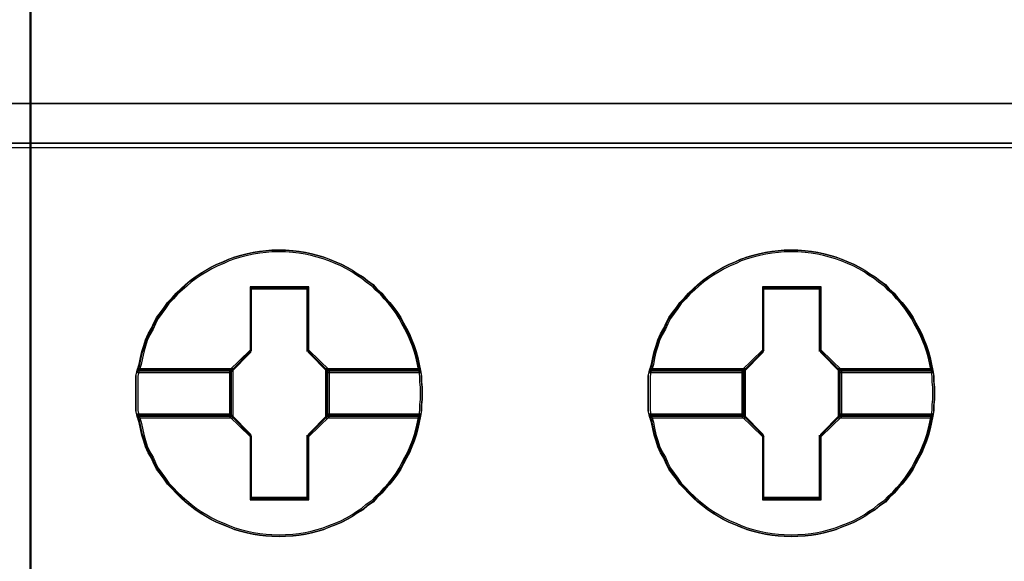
# Model space of a CAD drawing. Extents: x -558982 to 5119495, y -5290134 to 121759.
# Tile 200 of 256: x -467062 to -466888, y 30657 to 30753. Entities that reach past the tile are written whole.
import ezdxf

# ---------------------------------------------------------------- set-up
doc = ezdxf.new("R2010")
doc.units = 0
doc.header["$MEASUREMENT"] = 0
doc.layers.get('0').update_dxf_attribs({"color": 252})
doc.layers.add('45', color=8, linetype='Continuous')
doc.layers.add('50', color=7, linetype='Continuous')

# ---------------------------------------------------------------- blocks, each defined once
blk = doc.blocks.new('*C1027')
at = {"layer": '50', "color": 7}
for points in [[(246.510509, -132.244429), (246.510509, -178.271705), (31.516001, -178.271705), (31.516001, -132.244429), (246.510509, -132.244429)], [(31.516001, -178.189612), (246.510509, -178.189612), (31.516001, -178.189612)]]:
    blk.add_lwpolyline(points, close=True, dxfattribs=at)
blk = doc.blocks.new('*U1032')
at = {"layer": '45', "color": 7}
for points in [[(139.491763, -113.492968), (157.505397, -113.492968), (157.505397, -113.492968), (157.505397, -196.498834), (157.505397, -196.498834), (139.491763, -196.498834), (139.491763, -196.498834), (139.491763, -113.492968), (139.491763, -113.492968)], [(139.491763, -177.487856), (157.505397, -177.487856), (139.491763, -177.487856)]]:
    blk.add_lwpolyline(points, close=True, dxfattribs=at)
at = {"layer": '45', "color": 59}
blk.add_lwpolyline([(139.497065, -113.498264), (157.500095, -113.498264), (157.500095, -196.493538), (139.497065, -196.493538), (139.497065, -113.498264)], close=True, dxfattribs=at)
blk = doc.blocks.new('*U1033')
at = {"layer": '45', "color": 7}
for points in [[(157.492142, -113.492968), (175.505775, -113.492968), (175.505775, -113.492968), (175.505775, -196.498834), (175.505775, -196.498834), (157.492142, -196.498834), (157.492142, -196.498834), (157.492142, -113.492968), (157.492142, -113.492968)], [(157.497444, -113.498264), (175.500473, -113.498264), (175.500473, -196.493538), (157.497444, -196.493538), (157.497444, -113.498264)], [(157.492142, -177.487856), (175.505775, -177.487856), (157.492142, -177.487856)], [(164.416588, -182.607718), (164.416588, -182.714257), (164.404756, -182.814877), (164.404756, -182.915497), (164.387008, -183.016117), (164.363344, -183.128574), (164.33968, -183.235113), (164.310101, -183.347571), (164.274605, -183.45411), (164.233193, -183.554729), (164.191782, -183.661268), (164.138538, -183.755969), (164.085295, -183.856589), (164.037967, -183.95129), (163.978808, -184.040073), (163.913732, -184.128855), (163.842741, -184.217637), (163.765834, -184.300501), (163.700758, -184.377445), (163.612019, -184.45439), (163.546944, -184.531335), (163.446373, -184.596442), (163.369466, -184.667467), (163.268894, -184.726656), (163.186071, -184.785844), (163.091416, -184.839113), (162.990845, -184.892383), (162.890274, -184.933814), (162.777871, -184.975246), (162.6773, -185.016678), (162.570813, -185.046272), (162.45841, -185.075866), (162.351923, -185.099541), (162.23952, -185.117298), (162.133033, -185.129135), (162.002882, -185.135054), (161.896395, -185.140973), (161.760328, -185.135054), (161.653841, -185.129135), (161.541439, -185.117298), (161.429036, -185.099541), (161.322549, -185.075866), (161.20423, -185.046272), (161.097743, -185.016678), (160.991256, -184.975246), (160.896601, -184.933814), (160.790114, -184.892383), (160.683627, -184.839113), (160.594887, -184.785844), (160.494316, -184.726656), (160.405577, -184.667467), (160.316838, -184.596442), (160.234015, -184.531335), (160.151191, -184.45439), (160.068368, -184.377445), (159.997377, -184.300501), (159.914554, -184.217637), (159.855394, -184.128855), (159.790319, -184.040073), (159.725243, -183.95129), (159.677916, -183.856589), (159.636504, -183.755969), (159.577345, -183.661268), (159.530017, -183.554729), (159.500438, -183.45411), (159.464942, -183.347571), (159.441278, -183.235113), (159.417614, -183.128574), (159.382119, -183.016117), (159.358455, -182.915497), (159.358455, -182.814877), (159.358455, -182.714257), (159.358455, -182.607718), (159.358455, -182.507098), (159.358455, -182.406478), (159.358455, -182.305859), (159.382119, -182.205239), (159.417614, -182.092781), (159.441278, -181.980323), (159.464942, -181.873785), (159.500438, -181.767246), (159.530017, -181.666626), (159.577345, -181.560087), (159.636504, -181.459467), (159.677916, -181.364766), (159.725243, -181.270065), (159.790319, -181.181283), (159.855394, -181.092501), (159.914554, -181.003718), (159.997377, -180.920855), (160.068368, -180.837991), (160.151191, -180.766966), (160.234015, -180.690021), (160.316838, -180.618995), (160.405577, -180.553888), (160.494316, -180.4947), (160.594887, -180.435512), (160.683627, -180.382242), (160.790114, -180.328973), (160.896601, -180.287541), (160.991256, -180.240191), (161.097743, -180.204678), (161.20423, -180.175084), (161.322549, -180.145489), (161.429036, -180.121814), (161.541439, -180.104058), (161.653841, -180.09222), (161.760328, -180.080382), (161.896395, -180.080382), (162.002882, -180.080382), (162.133033, -180.09222), (162.23952, -180.104058), (162.351923, -180.121814), (162.45841, -180.145489), (162.570813, -180.175084), (162.6773, -180.204678), (162.777871, -180.240191), (162.890274, -180.287541), (162.990845, -180.328973), (163.091416, -180.382242), (163.186071, -180.435512), (163.268894, -180.4947), (163.369466, -180.553888), (163.446373, -180.618995), (163.546944, -180.690021), (163.612019, -180.766966), (163.700758, -180.837991), (163.765834, -180.920855), (163.842741, -181.003718), (163.913732, -181.092501), (163.978808, -181.181283), (164.037967, -181.270065), (164.085295, -181.364766), (164.138538, -181.459467), (164.191782, -181.560087), (164.233193, -181.666626), (164.274605, -181.767246), (164.310101, -181.873785), (164.33968, -181.980323), (164.363344, -182.092781), (164.387008, -182.205239), (164.404756, -182.305859), (164.404756, -182.406478), (164.416588, -182.507098), (164.416588, -182.607718)], [(161.896703, -180.080382), (161.76063, -180.080382), (161.654138, -180.092436), (161.54173, -180.104489), (161.429322, -180.122568), (161.32283, -180.146674), (161.204506, -180.176807), (161.098015, -180.20694), (160.991523, -180.243099), (160.896863, -180.291311), (160.790372, -180.333497), (160.68388, -180.387736), (160.595137, -180.441975), (160.494561, -180.50224), (160.405818, -180.562506), (160.317075, -180.628798), (160.234248, -180.701116), (160.151421, -180.779461), (160.068594, -180.85178), (159.9976, -180.936151), (159.914773, -181.020523), (159.855611, -181.110921), (159.790532, -181.201319), (159.725454, -181.291717), (159.678124, -181.388142), (159.636711, -181.484567), (159.577549, -181.587018), (159.530219, -181.695495), (159.500638, -181.797947), (159.465141, -181.906424), (159.441476, -182.014902), (159.417811, -182.129406), (159.382314, -182.243911), (161.032936, -182.243911), (161.387909, -181.882318), (161.387909, -180.749329), (162.39958, -180.749329), (162.39958, -181.882318), (162.754553, -182.243911), (164.387427, -182.243911), (164.363762, -182.129406), (164.340097, -182.014902), (164.310516, -181.906424), (164.275019, -181.797947), (164.233605, -181.695495), (164.192192, -181.587018), (164.138946, -181.484567), (164.0857, -181.388142), (164.03837, -181.291717), (163.979208, -181.201319), (163.91413, -181.110921), (163.843135, -181.020523), (163.766225, -180.936151), (163.701146, -180.85178), (163.612403, -180.779461), (163.547325, -180.701116), (163.446749, -180.628798), (163.369839, -180.562506), (163.269263, -180.50224), (163.186436, -180.441975), (163.091777, -180.387736), (162.991201, -180.333497), (162.890626, -180.291311), (162.778218, -180.243099), (162.677642, -180.20694), (162.571151, -180.176807), (162.458743, -180.146674), (162.352251, -180.122568), (162.239843, -180.104489), (162.133351, -180.092436), (162.003194, -180.080382), (161.896703, -180.080382)], [(159.382314, -182.243911), (161.032936, -182.243911), (161.387909, -181.882318), (161.387909, -180.749329), (162.39958, -180.749329), (162.39958, -181.882318), (162.754553, -182.243911), (164.387427, -182.243911), (164.363762, -182.129406), (164.340097, -182.014902), (164.310516, -181.906424), (164.275019, -181.797947), (164.233605, -181.695495), (164.192192, -181.587018), (164.138946, -181.484567), (164.0857, -181.388142), (164.03837, -181.291717), (163.979208, -181.201319), (163.91413, -181.110921), (163.843135, -181.020523), (163.766225, -180.936151), (163.701146, -180.85178), (163.612403, -180.779461), (163.547325, -180.701116), (163.446749, -180.628798), (163.369839, -180.562506), (163.269263, -180.50224), (163.186436, -180.441975), (163.091777, -180.387736), (162.991201, -180.333497), (162.890626, -180.291311), (162.778218, -180.243099), (162.677642, -180.20694), (162.571151, -180.176807), (162.458743, -180.146674), (162.352251, -180.122568), (162.239843, -180.104489), (162.133351, -180.092436), (162.003194, -180.080382), (161.896703, -180.080382), (161.76063, -180.080382), (161.654138, -180.092436), (161.54173, -180.104489), (161.429322, -180.122568), (161.32283, -180.146674), (161.204506, -180.176807), (161.098015, -180.20694), (160.991523, -180.243099), (160.896863, -180.291311), (160.790372, -180.333497), (160.68388, -180.387736), (160.595137, -180.441975), (160.494561, -180.50224), (160.405818, -180.562506), (160.317075, -180.628798), (160.234248, -180.701116), (160.151421, -180.779461), (160.068594, -180.85178), (159.9976, -180.936151), (159.914773, -181.020523), (159.855611, -181.110921), (159.790532, -181.201319), (159.725454, -181.291717), (159.678124, -181.388142), (159.636711, -181.484567), (159.577549, -181.587018), (159.530219, -181.695495), (159.500638, -181.797947), (159.465141, -181.906424), (159.441476, -182.014902), (159.417811, -182.129406), (159.382314, -182.243911)], [(161.896552, -180.11216), (161.762209, -180.11216), (161.657071, -180.123859), (161.546092, -180.135558), (161.435113, -180.153107), (161.329975, -180.176505), (161.213155, -180.205752), (161.108017, -180.235), (161.002879, -180.270097), (160.909423, -180.316893), (160.804285, -180.357839), (160.699147, -180.410485), (160.611532, -180.463131), (160.512235, -180.521626), (160.42462, -180.580121), (160.337005, -180.644465), (160.255231, -180.714659), (160.173456, -180.790703), (160.091682, -180.860897), (160.02159, -180.94279), (159.939816, -181.024683), (159.881406, -181.112426), (159.817155, -181.200168), (159.752904, -181.287911), (159.706176, -181.381503), (159.665289, -181.475095), (159.606879, -181.574537), (159.560151, -181.679828), (159.530946, -181.77927), (159.4959, -181.884561), (159.472536, -181.989852), (159.449172, -182.100992), (159.414126, -182.212133), (161.043766, -182.212133), (161.394226, -181.861163), (161.394226, -180.761455), (162.393038, -180.761455), (162.393038, -181.861163), (162.743498, -182.212133), (164.355614, -182.212133), (164.33225, -182.100992), (164.308886, -181.989852), (164.279681, -181.884561), (164.244635, -181.77927), (164.203748, -181.679828), (164.162861, -181.574537), (164.110292, -181.475095), (164.057723, -181.381503), (164.010995, -181.287911), (163.952585, -181.200168), (163.888334, -181.112426), (163.818242, -181.024683), (163.742309, -180.94279), (163.678058, -180.860897), (163.590443, -180.790703), (163.526192, -180.714659), (163.426895, -180.644465), (163.350962, -180.580121), (163.251665, -180.521626), (163.169891, -180.463131), (163.076435, -180.410485), (162.977138, -180.357839), (162.877841, -180.316893), (162.766862, -180.270097), (162.667565, -180.235), (162.562427, -180.205752), (162.451448, -180.176505), (162.34631, -180.153107), (162.23533, -180.135558), (162.130192, -180.123859), (162.00169, -180.11216), (161.896552, -180.11216)], [(159.414126, -182.212133), (161.043766, -182.212133), (161.394226, -181.861163), (161.394226, -180.761455), (162.393038, -180.761455), (162.393038, -181.861163), (162.743498, -182.212133), (164.355614, -182.212133), (164.33225, -182.100992), (164.308886, -181.989852), (164.279681, -181.884561), (164.244635, -181.77927), (164.203748, -181.679828), (164.162861, -181.574537), (164.110292, -181.475095), (164.057723, -181.381503), (164.010995, -181.287911), (163.952585, -181.200168), (163.888334, -181.112426), (163.818242, -181.024683), (163.742309, -180.94279), (163.678058, -180.860897), (163.590443, -180.790703), (163.526192, -180.714659), (163.426895, -180.644465), (163.350962, -180.580121), (163.251665, -180.521626), (163.169891, -180.463131), (163.076435, -180.410485), (162.977138, -180.357839), (162.877841, -180.316893), (162.766862, -180.270097), (162.667565, -180.235), (162.562427, -180.205752), (162.451448, -180.176505), (162.34631, -180.153107), (162.23533, -180.135558), (162.130192, -180.123859), (162.00169, -180.11216), (161.896552, -180.11216), (161.762209, -180.11216), (161.657071, -180.123859), (161.546092, -180.135558), (161.435113, -180.153107), (161.329975, -180.176505), (161.213155, -180.205752), (161.108017, -180.235), (161.002879, -180.270097), (160.909423, -180.316893), (160.804285, -180.357839), (160.699147, -180.410485), (160.611532, -180.463131), (160.512235, -180.521626), (160.42462, -180.580121), (160.337005, -180.644465), (160.255231, -180.714659), (160.173456, -180.790703), (160.091682, -180.860897), (160.02159, -180.94279), (159.939816, -181.024683), (159.881406, -181.112426), (159.817155, -181.200168), (159.752904, -181.287911), (159.706176, -181.381503), (159.665289, -181.475095), (159.606879, -181.574537), (159.560151, -181.679828), (159.530946, -181.77927), (159.4959, -181.884561), (159.472536, -181.989852), (159.449172, -182.100992), (159.414126, -182.212133)], [(173.464495, -182.607718), (173.464495, -182.714257), (173.452663, -182.814877), (173.452663, -182.915497), (173.434916, -183.016117), (173.411252, -183.128574), (173.387588, -183.235113), (173.358008, -183.347571), (173.322513, -183.45411), (173.281101, -183.554729), (173.239689, -183.661268), (173.186446, -183.755969), (173.133202, -183.856589), (173.085875, -183.95129), (173.026715, -184.040073), (172.96164, -184.128855), (172.890649, -184.217637), (172.813741, -184.300501), (172.748666, -184.377445), (172.659927, -184.45439), (172.594851, -184.531335), (172.49428, -184.596442), (172.417373, -184.667467), (172.316802, -184.726656), (172.233979, -184.785844), (172.139324, -184.839113), (172.038753, -184.892383), (171.938182, -184.933814), (171.825779, -184.975246), (171.725208, -185.016678), (171.618721, -185.046272), (171.506318, -185.075866), (171.399831, -185.099541), (171.287428, -185.117298), (171.180941, -185.129135), (171.05079, -185.135054), (170.944303, -185.140973), (170.808236, -185.135054), (170.701749, -185.129135), (170.589346, -185.117298), (170.476943, -185.099541), (170.370456, -185.075866), (170.252137, -185.046272), (170.14565, -185.016678), (170.039163, -184.975246), (169.944508, -184.933814), (169.838021, -184.892383), (169.731534, -184.839113), (169.642795, -184.785844), (169.542224, -184.726656), (169.453485, -184.667467), (169.364746, -184.596442), (169.281922, -184.531335), (169.199099, -184.45439), (169.116276, -184.377445), (169.045284, -184.300501), (168.962461, -184.217637), (168.903302, -184.128855), (168.838226, -184.040073), (168.773151, -183.95129), (168.725823, -183.856589), (168.684412, -183.755969), (168.625252, -183.661268), (168.577925, -183.554729), (168.548345, -183.45411), (168.512849, -183.347571), (168.489186, -183.235113), (168.465522, -183.128574), (168.430026, -183.016117), (168.406362, -182.915497), (168.406362, -182.814877), (168.406362, -182.714257), (168.406362, -182.607718), (168.406362, -182.507098), (168.406362, -182.406478), (168.406362, -182.305859), (168.430026, -182.205239), (168.465522, -182.092781), (168.489186, -181.980323), (168.512849, -181.873785), (168.548345, -181.767246), (168.577925, -181.666626), (168.625252, -181.560087), (168.684412, -181.459467), (168.725823, -181.364766), (168.773151, -181.270065), (168.838226, -181.181283), (168.903302, -181.092501), (168.962461, -181.003718), (169.045284, -180.920855), (169.116276, -180.837991), (169.199099, -180.766966), (169.281922, -180.690021), (169.364746, -180.618995), (169.453485, -180.553888), (169.542224, -180.4947), (169.642795, -180.435512), (169.731534, -180.382242), (169.838021, -180.328973), (169.944508, -180.287541), (170.039163, -180.240191), (170.14565, -180.204678), (170.252137, -180.175084), (170.370456, -180.145489), (170.476943, -180.121814), (170.589346, -180.104058), (170.701749, -180.09222), (170.808236, -180.080382), (170.944303, -180.080382), (171.05079, -180.080382), (171.180941, -180.09222), (171.287428, -180.104058), (171.399831, -180.121814), (171.506318, -180.145489), (171.618721, -180.175084), (171.725208, -180.204678), (171.825779, -180.240191), (171.938182, -180.287541), (172.038753, -180.328973), (172.139324, -180.382242), (172.233979, -180.435512), (172.316802, -180.4947), (172.417373, -180.553888), (172.49428, -180.618995), (172.594851, -180.690021), (172.659927, -180.766966), (172.748666, -180.837991), (172.813741, -180.920855), (172.890649, -181.003718), (172.96164, -181.092501), (173.026715, -181.181283), (173.085875, -181.270065), (173.133202, -181.364766), (173.186446, -181.459467), (173.239689, -181.560087), (173.281101, -181.666626), (173.322513, -181.767246), (173.358008, -181.873785), (173.387588, -181.980323), (173.411252, -182.092781), (173.434916, -182.205239), (173.452663, -182.305859), (173.452663, -182.406478), (173.464495, -182.507098), (173.464495, -182.607718)], [(170.94461, -180.080382), (170.808537, -180.080382), (170.702046, -180.092436), (170.589638, -180.104489), (170.47723, -180.122568), (170.370738, -180.146674), (170.252414, -180.176807), (170.145922, -180.20694), (170.03943, -180.243099), (169.944771, -180.291311), (169.838279, -180.333497), (169.731787, -180.387736), (169.643044, -180.441975), (169.542469, -180.50224), (169.453726, -180.562506), (169.364983, -180.628798), (169.282156, -180.701116), (169.199329, -180.779461), (169.116502, -180.85178), (169.045507, -180.936151), (168.96268, -181.020523), (168.903518, -181.110921), (168.83844, -181.201319), (168.773362, -181.291717), (168.726032, -181.388142), (168.684619, -181.484567), (168.625456, -181.587018), (168.578127, -181.695495), (168.548546, -181.797947), (168.513048, -181.906424), (168.489384, -182.014902), (168.465719, -182.129406), (168.430222, -182.243911), (170.080844, -182.243911), (170.435816, -181.882318), (170.435816, -180.749329), (171.447488, -180.749329), (171.447488, -181.882318), (171.802461, -182.243911), (173.435334, -182.243911), (173.411669, -182.129406), (173.388005, -182.014902), (173.358424, -181.906424), (173.322926, -181.797947), (173.281513, -181.695495), (173.240099, -181.587018), (173.186853, -181.484567), (173.133608, -181.388142), (173.086278, -181.291717), (173.027116, -181.201319), (172.962038, -181.110921), (172.891043, -181.020523), (172.814132, -180.936151), (172.749054, -180.85178), (172.660311, -180.779461), (172.595233, -180.701116), (172.494657, -180.628798), (172.417746, -180.562506), (172.317171, -180.50224), (172.234344, -180.441975), (172.139684, -180.387736), (172.039109, -180.333497), (171.938533, -180.291311), (171.826125, -180.243099), (171.72555, -180.20694), (171.619058, -180.176807), (171.50665, -180.146674), (171.400158, -180.122568), (171.28775, -180.104489), (171.181259, -180.092436), (171.051102, -180.080382), (170.94461, -180.080382)], [(168.430222, -182.243911), (170.080844, -182.243911), (170.435816, -181.882318), (170.435816, -180.749329), (171.447488, -180.749329), (171.447488, -181.882318), (171.802461, -182.243911), (173.435334, -182.243911), (173.411669, -182.129406), (173.388005, -182.014902), (173.358424, -181.906424), (173.322926, -181.797947), (173.281513, -181.695495), (173.240099, -181.587018), (173.186853, -181.484567), (173.133608, -181.388142), (173.086278, -181.291717), (173.027116, -181.201319), (172.962038, -181.110921), (172.891043, -181.020523), (172.814132, -180.936151), (172.749054, -180.85178), (172.660311, -180.779461), (172.595233, -180.701116), (172.494657, -180.628798), (172.417746, -180.562506), (172.317171, -180.50224), (172.234344, -180.441975), (172.139684, -180.387736), (172.039109, -180.333497), (171.938533, -180.291311), (171.826125, -180.243099), (171.72555, -180.20694), (171.619058, -180.176807), (171.50665, -180.146674), (171.400158, -180.122568), (171.28775, -180.104489), (171.181259, -180.092436), (171.051102, -180.080382), (170.94461, -180.080382), (170.808537, -180.080382), (170.702046, -180.092436), (170.589638, -180.104489), (170.47723, -180.122568), (170.370738, -180.146674), (170.252414, -180.176807), (170.145922, -180.20694), (170.03943, -180.243099), (169.944771, -180.291311), (169.838279, -180.333497), (169.731787, -180.387736), (169.643044, -180.441975), (169.542469, -180.50224), (169.453726, -180.562506), (169.364983, -180.628798), (169.282156, -180.701116), (169.199329, -180.779461), (169.116502, -180.85178), (169.045507, -180.936151), (168.96268, -181.020523), (168.903518, -181.110921), (168.83844, -181.201319), (168.773362, -181.291717), (168.726032, -181.388142), (168.684619, -181.484567), (168.625456, -181.587018), (168.578127, -181.695495), (168.548546, -181.797947), (168.513048, -181.906424), (168.489384, -182.014902), (168.465719, -182.129406), (168.430222, -182.243911)], [(170.94446, -180.11216), (170.810117, -180.11216), (170.704979, -180.123859), (170.594, -180.135558), (170.483021, -180.153107), (170.377883, -180.176505), (170.261063, -180.205752), (170.155925, -180.235), (170.050786, -180.270097), (169.95733, -180.316893), (169.852192, -180.357839), (169.747054, -180.410485), (169.659439, -180.463131), (169.560142, -180.521626), (169.472527, -180.580121), (169.384912, -180.644465), (169.303138, -180.714659), (169.221364, -180.790703), (169.13959, -180.860897), (169.069498, -180.94279), (168.987724, -181.024683), (168.929314, -181.112426), (168.865063, -181.200168), (168.800812, -181.287911), (168.754084, -181.381503), (168.713197, -181.475095), (168.654787, -181.574537), (168.608059, -181.679828), (168.578854, -181.77927), (168.543808, -181.884561), (168.520444, -181.989852), (168.49708, -182.100992), (168.462034, -182.212133), (170.091673, -182.212133), (170.442134, -181.861163), (170.442134, -180.761455), (171.440945, -180.761455), (171.440945, -181.861163), (171.791405, -182.212133), (173.403522, -182.212133), (173.380158, -182.100992), (173.356794, -181.989852), (173.327589, -181.884561), (173.292543, -181.77927), (173.251656, -181.679828), (173.210769, -181.574537), (173.1582, -181.475095), (173.105631, -181.381503), (173.058903, -181.287911), (173.000493, -181.200168), (172.936242, -181.112426), (172.86615, -181.024683), (172.790217, -180.94279), (172.725966, -180.860897), (172.638351, -180.790703), (172.5741, -180.714659), (172.474803, -180.644465), (172.39887, -180.580121), (172.299573, -180.521626), (172.217798, -180.463131), (172.124342, -180.410485), (172.025045, -180.357839), (171.925748, -180.316893), (171.814769, -180.270097), (171.715472, -180.235), (171.610334, -180.205752), (171.499355, -180.176505), (171.394217, -180.153107), (171.283238, -180.135558), (171.1781, -180.123859), (171.049598, -180.11216), (170.94446, -180.11216)], [(168.462034, -182.212133), (170.091673, -182.212133), (170.442134, -181.861163), (170.442134, -180.761455), (171.440945, -180.761455), (171.440945, -181.861163), (171.791405, -182.212133), (173.403522, -182.212133), (173.380158, -182.100992), (173.356794, -181.989852), (173.327589, -181.884561), (173.292543, -181.77927), (173.251656, -181.679828), (173.210769, -181.574537), (173.1582, -181.475095), (173.105631, -181.381503), (173.058903, -181.287911), (173.000493, -181.200168), (172.936242, -181.112426), (172.86615, -181.024683), (172.790217, -180.94279), (172.725966, -180.860897), (172.638351, -180.790703), (172.5741, -180.714659), (172.474803, -180.644465), (172.39887, -180.580121), (172.299573, -180.521626), (172.217798, -180.463131), (172.124342, -180.410485), (172.025045, -180.357839), (171.925748, -180.316893), (171.814769, -180.270097), (171.715472, -180.235), (171.610334, -180.205752), (171.499355, -180.176505), (171.394217, -180.153107), (171.283238, -180.135558), (171.1781, -180.123859), (171.049598, -180.11216), (170.94446, -180.11216), (170.810117, -180.11216), (170.704979, -180.123859), (170.594, -180.135558), (170.483021, -180.153107), (170.377883, -180.176505), (170.261063, -180.205752), (170.155925, -180.235), (170.050786, -180.270097), (169.95733, -180.316893), (169.852192, -180.357839), (169.747054, -180.410485), (169.659439, -180.463131), (169.560142, -180.521626), (169.472527, -180.580121), (169.384912, -180.644465), (169.303138, -180.714659), (169.221364, -180.790703), (169.13959, -180.860897), (169.069498, -180.94279), (168.987724, -181.024683), (168.929314, -181.112426), (168.865063, -181.200168), (168.800812, -181.287911), (168.754084, -181.381503), (168.713197, -181.475095), (168.654787, -181.574537), (168.608059, -181.679828), (168.578854, -181.77927), (168.543808, -181.884561), (168.520444, -181.989852), (168.49708, -182.100992), (168.462034, -182.212133)], [(162.411575, -180.729176), (161.374072, -180.729176), (161.374072, -181.846782), (161.010036, -182.203465), (161.010036, -183.017891), (161.374072, -183.374573), (161.374072, -184.492179), (162.411575, -184.492179), (162.411575, -183.374573), (162.775611, -183.017891), (162.775611, -182.203465), (162.411575, -181.846782), (162.411575, -180.729176)], [(162.392881, -180.760954), (161.392766, -180.760954), (161.392766, -181.859684), (161.041848, -182.210343), (161.041848, -183.011013), (161.392766, -183.361672), (161.392766, -184.460402), (162.392881, -184.460402), (162.392881, -183.361672), (162.743799, -183.011013), (162.743799, -182.210343), (162.392881, -181.859684), (162.392881, -180.760954)], [(161.383829, -180.750361), (162.401818, -180.750361), (161.383829, -180.750361)], [(161.383829, -181.870523), (161.383829, -180.750361), (161.383829, -181.870523)], [(162.383261, -181.870523), (162.383261, -180.750361), (162.383261, -181.870523)], [(171.460029, -180.729176), (170.424084, -180.729176), (170.424084, -181.846782), (170.060595, -182.203465), (170.060595, -183.017891), (170.424084, -183.374573), (170.424084, -184.492179), (171.460029, -184.492179), (171.460029, -183.374573), (171.823518, -183.017891), (171.823518, -182.203465), (171.460029, -181.846782), (171.460029, -180.729176)], [(170.434387, -180.750361), (171.452376, -180.750361), (170.434387, -180.750361)], [(170.434387, -181.870523), (170.434387, -180.750361), (170.434387, -181.870523)], [(171.431168, -181.870523), (171.431168, -180.750361), (171.431168, -181.870523)], [(161.033895, -182.220077), (161.402386, -181.849338), (161.033895, -182.220077)], [(162.751752, -182.220077), (162.383261, -181.849338), (162.751752, -182.220077)], [(170.081803, -182.220077), (170.452945, -181.849338), (170.081803, -182.220077)], [(171.80231, -182.220077), (171.431168, -181.849338), (171.80231, -182.220077)], [(161.076311, -182.177707), (159.382735, -182.177707), (159.358455, -182.28516), (159.358455, -182.392612), (159.358455, -182.500065), (159.358455, -182.607517), (159.358455, -182.721291), (159.358455, -182.828743), (159.358455, -182.936196), (159.382735, -183.043648), (161.076311, -183.043648), (161.076311, -182.177707)], [(161.076311, -183.043648), (161.076311, -182.177707), (159.382735, -182.177707), (159.358455, -182.28516), (159.358455, -182.392612), (159.358455, -182.500065), (159.358455, -182.607517), (159.358455, -182.721291), (159.358455, -182.828743), (159.358455, -182.936196), (159.382735, -183.043648), (161.076311, -183.043648)], [(161.044499, -182.209485), (159.413648, -182.209485), (159.390267, -182.309051), (159.390267, -182.408617), (159.390267, -182.508183), (159.390267, -182.607749), (159.390267, -182.713172), (159.390267, -182.812738), (159.390267, -182.912304), (159.413648, -183.011871), (161.044499, -183.011871), (161.044499, -182.209485)], [(161.044499, -183.011871), (161.044499, -182.209485), (159.413648, -182.209485), (159.390267, -182.309051), (159.390267, -182.408617), (159.390267, -182.508183), (159.390267, -182.607749), (159.390267, -182.713172), (159.390267, -182.812738), (159.390267, -182.912304), (159.413648, -183.011871), (161.044499, -183.011871)], [(159.403522, -182.201541), (161.052452, -182.201541), (159.403522, -182.201541)], [(161.033895, -182.201541), (161.033895, -183.019815), (161.033895, -182.201541)], [(164.38621, -182.177707), (162.709335, -182.177707), (162.709335, -183.043648), (164.38621, -183.043648), (164.404437, -182.936196), (164.404437, -182.828743), (164.416588, -182.721291), (164.416588, -182.607517), (164.416588, -182.500065), (164.404437, -182.392612), (164.404437, -182.28516), (164.38621, -182.177707)], [(162.709335, -182.177707), (162.709335, -183.043648), (164.38621, -183.043648), (164.404437, -182.936196), (164.404437, -182.828743), (164.416588, -182.721291), (164.416588, -182.607517), (164.416588, -182.500065), (164.404437, -182.392612), (164.404437, -182.28516), (164.38621, -182.177707), (162.709335, -182.177707)], [(162.733194, -182.201541), (164.363568, -182.201541), (162.733194, -182.201541)], [(162.733194, -182.201541), (162.733194, -183.019815), (162.733194, -182.201541)], [(164.35553, -182.209485), (162.741148, -182.209485), (162.741148, -183.011871), (164.35553, -183.011871), (164.373077, -182.912304), (164.373077, -182.812738), (164.384776, -182.713172), (164.384776, -182.607749), (164.384776, -182.508183), (164.373077, -182.408617), (164.373077, -182.309051), (164.35553, -182.209485)], [(162.741148, -182.209485), (162.741148, -183.011871), (164.35553, -183.011871), (164.373077, -182.912304), (164.373077, -182.812738), (164.384776, -182.713172), (164.384776, -182.607749), (164.384776, -182.508183), (164.373077, -182.408617), (164.373077, -182.309051), (164.35553, -182.209485), (162.741148, -182.209485)], [(170.12687, -182.177707), (168.430681, -182.177707), (168.406362, -182.28516), (168.406362, -182.392612), (168.406362, -182.500065), (168.406362, -182.607517), (168.406362, -182.721291), (168.406362, -182.828743), (168.406362, -182.936196), (168.430681, -183.043648), (170.12687, -183.043648), (170.12687, -182.177707)], [(170.12687, -183.043648), (170.12687, -182.177707), (168.430681, -182.177707), (168.406362, -182.28516), (168.406362, -182.392612), (168.406362, -182.500065), (168.406362, -182.607517), (168.406362, -182.721291), (168.406362, -182.828743), (168.406362, -182.936196), (168.430681, -183.043648), (170.12687, -183.043648)], [(170.095058, -182.209485), (168.461593, -182.209485), (168.438175, -182.309051), (168.438175, -182.408617), (168.438175, -182.508183), (168.438175, -182.607749), (168.438175, -182.713172), (168.438175, -182.812738), (168.438175, -182.912304), (168.461593, -183.011871), (170.095058, -183.011871), (170.095058, -182.209485)], [(170.095058, -183.011871), (170.095058, -182.209485), (168.461593, -182.209485), (168.438175, -182.309051), (168.438175, -182.408617), (168.438175, -182.508183), (168.438175, -182.607749), (168.438175, -182.713172), (168.438175, -182.812738), (168.438175, -182.912304), (168.461593, -183.011871), (170.095058, -183.011871)], [(168.454081, -182.201541), (170.103011, -182.201541), (168.454081, -182.201541)], [(170.081803, -182.201541), (170.081803, -183.019815), (170.081803, -182.201541)], [(173.434164, -182.177707), (171.759894, -182.177707), (171.759894, -183.043648), (173.434164, -183.043648), (173.452363, -182.936196), (173.452363, -182.828743), (173.464495, -182.721291), (173.464495, -182.607517), (173.464495, -182.500065), (173.452363, -182.392612), (173.452363, -182.28516), (173.434164, -182.177707)], [(171.759894, -182.177707), (171.759894, -183.043648), (173.434164, -183.043648), (173.452363, -182.936196), (173.452363, -182.828743), (173.464495, -182.721291), (173.464495, -182.607517), (173.464495, -182.500065), (173.452363, -182.392612), (173.452363, -182.28516), (173.434164, -182.177707), (171.759894, -182.177707)], [(171.781102, -182.201541), (173.411475, -182.201541), (171.781102, -182.201541)], [(171.781102, -182.201541), (171.781102, -183.019815), (171.781102, -182.201541)], [(173.403484, -182.209485), (171.791706, -182.209485), (171.791706, -183.011871), (173.403484, -183.011871), (173.421004, -182.912304), (173.421004, -182.812738), (173.432683, -182.713172), (173.432683, -182.607749), (173.432683, -182.508183), (173.421004, -182.408617), (173.421004, -182.309051), (173.403484, -182.209485)], [(171.791706, -182.209485), (171.791706, -183.011871), (173.403484, -183.011871), (173.421004, -182.912304), (173.421004, -182.812738), (173.432683, -182.713172), (173.432683, -182.607749), (173.432683, -182.508183), (173.421004, -182.408617), (173.421004, -182.309051), (173.403484, -182.209485), (171.791706, -182.209485)], [(164.387427, -182.977445), (162.754553, -182.977445), (162.39958, -183.339037), (162.39958, -184.472027), (161.387909, -184.472027), (161.387909, -183.339037), (161.032936, -182.977445), (159.382314, -182.977445), (159.417811, -183.091949), (159.441476, -183.200427), (159.465141, -183.314931), (159.500638, -183.423409), (159.530219, -183.52586), (159.577549, -183.634338), (159.636711, -183.730762), (159.678124, -183.833214), (159.725454, -183.929638), (159.790532, -184.020036), (159.855611, -184.110434), (159.914773, -184.200833), (159.9976, -184.285204), (160.068594, -184.363549), (160.151421, -184.441894), (160.234248, -184.520239), (160.317075, -184.586531), (160.405818, -184.65885), (160.494561, -184.719115), (160.595137, -184.779381), (160.68388, -184.833619), (160.790372, -184.887858), (160.896863, -184.930044), (160.991523, -184.97223), (161.098015, -185.014416), (161.204506, -185.044548), (161.32283, -185.074681), (161.429322, -185.098787), (161.54173, -185.116867), (161.654138, -185.12892), (161.76063, -185.134946), (161.896703, -185.140973), (162.003194, -185.134946), (162.133351, -185.12892), (162.239843, -185.116867), (162.352251, -185.098787), (162.458743, -185.074681), (162.571151, -185.044548), (162.677642, -185.014416), (162.778218, -184.97223), (162.890626, -184.930044), (162.991201, -184.887858), (163.091777, -184.833619), (163.186436, -184.779381), (163.269263, -184.719115), (163.369839, -184.65885), (163.446749, -184.586531), (163.547325, -184.520239), (163.612403, -184.441894), (163.701146, -184.363549), (163.766225, -184.285204), (163.843135, -184.200833), (163.91413, -184.110434), (163.979208, -184.020036), (164.03837, -183.929638), (164.0857, -183.833214), (164.138946, -183.730762), (164.192192, -183.634338), (164.233605, -183.52586), (164.275019, -183.423409), (164.310516, -183.314931), (164.340097, -183.200427), (164.363762, -183.091949), (164.387427, -182.977445)], [(161.387909, -184.472027), (161.387909, -183.339037), (161.032936, -182.977445), (159.382314, -182.977445), (159.417811, -183.091949), (159.441476, -183.200427), (159.465141, -183.314931), (159.500638, -183.423409), (159.530219, -183.52586), (159.577549, -183.634338), (159.636711, -183.730762), (159.678124, -183.833214), (159.725454, -183.929638), (159.790532, -184.020036), (159.855611, -184.110434), (159.914773, -184.200833), (159.9976, -184.285204), (160.068594, -184.363549), (160.151421, -184.441894), (160.234248, -184.520239), (160.317075, -184.586531), (160.405818, -184.65885), (160.494561, -184.719115), (160.595137, -184.779381), (160.68388, -184.833619), (160.790372, -184.887858), (160.896863, -184.930044), (160.991523, -184.97223), (161.098015, -185.014416), (161.204506, -185.044548), (161.32283, -185.074681), (161.429322, -185.098787), (161.54173, -185.116867), (161.654138, -185.12892), (161.76063, -185.134946), (161.896703, -185.140973), (162.003194, -185.134946), (162.133351, -185.12892), (162.239843, -185.116867), (162.352251, -185.098787), (162.458743, -185.074681), (162.571151, -185.044548), (162.677642, -185.014416), (162.778218, -184.97223), (162.890626, -184.930044), (162.991201, -184.887858), (163.091777, -184.833619), (163.186436, -184.779381), (163.269263, -184.719115), (163.369839, -184.65885), (163.446749, -184.586531), (163.547325, -184.520239), (163.612403, -184.441894), (163.701146, -184.363549), (163.766225, -184.285204), (163.843135, -184.200833), (163.91413, -184.110434), (163.979208, -184.020036), (164.03837, -183.929638), (164.0857, -183.833214), (164.138946, -183.730762), (164.192192, -183.634338), (164.233605, -183.52586), (164.275019, -183.423409), (164.310516, -183.314931), (164.340097, -183.200427), (164.363762, -183.091949), (164.387427, -182.977445), (162.754553, -182.977445), (162.39958, -183.339037), (162.39958, -184.472027), (161.387909, -184.472027)], [(159.403522, -183.001278), (161.052452, -183.001278), (159.403522, -183.001278)], [(164.355614, -183.009222), (162.743498, -183.009222), (162.393038, -183.360193), (162.393038, -184.4599), (161.394226, -184.4599), (161.394226, -183.360193), (161.043766, -183.009222), (159.414126, -183.009222), (159.449172, -183.120363), (159.472536, -183.225654), (159.4959, -183.336795), (159.530946, -183.442086), (159.560151, -183.541528), (159.606879, -183.646819), (159.665289, -183.740411), (159.706176, -183.839852), (159.752904, -183.933445), (159.817155, -184.021187), (159.881406, -184.10893), (159.939816, -184.196672), (160.02159, -184.278565), (160.091682, -184.354609), (160.173456, -184.430653), (160.255231, -184.506696), (160.337005, -184.571041), (160.42462, -184.641235), (160.512235, -184.69973), (160.611532, -184.758225), (160.699147, -184.810871), (160.804285, -184.863516), (160.909423, -184.904463), (161.002879, -184.945409), (161.108017, -184.986356), (161.213155, -185.015603), (161.329975, -185.044851), (161.435113, -185.068249), (161.546092, -185.085797), (161.657071, -185.097496), (161.762209, -185.103346), (161.896552, -185.109195), (162.00169, -185.103346), (162.130192, -185.097496), (162.23533, -185.085797), (162.34631, -185.068249), (162.451448, -185.044851), (162.562427, -185.015603), (162.667565, -184.986356), (162.766862, -184.945409), (162.877841, -184.904463), (162.977138, -184.863516), (163.076435, -184.810871), (163.169891, -184.758225), (163.251665, -184.69973), (163.350962, -184.641235), (163.426895, -184.571041), (163.526192, -184.506696), (163.590443, -184.430653), (163.678058, -184.354609), (163.742309, -184.278565), (163.818242, -184.196672), (163.888334, -184.10893), (163.952585, -184.021187), (164.010995, -183.933445), (164.057723, -183.839852), (164.110292, -183.740411), (164.162861, -183.646819), (164.203748, -183.541528), (164.244635, -183.442086), (164.279681, -183.336795), (164.308886, -183.225654), (164.33225, -183.120363), (164.355614, -183.009222)], [(161.394226, -184.4599), (161.394226, -183.360193), (161.043766, -183.009222), (159.414126, -183.009222), (159.449172, -183.120363), (159.472536, -183.225654), (159.4959, -183.336795), (159.530946, -183.442086), (159.560151, -183.541528), (159.606879, -183.646819), (159.665289, -183.740411), (159.706176, -183.839852), (159.752904, -183.933445), (159.817155, -184.021187), (159.881406, -184.10893), (159.939816, -184.196672), (160.02159, -184.278565), (160.091682, -184.354609), (160.173456, -184.430653), (160.255231, -184.506696), (160.337005, -184.571041), (160.42462, -184.641235), (160.512235, -184.69973), (160.611532, -184.758225), (160.699147, -184.810871), (160.804285, -184.863516), (160.909423, -184.904463), (161.002879, -184.945409), (161.108017, -184.986356), (161.213155, -185.015603), (161.329975, -185.044851), (161.435113, -185.068249), (161.546092, -185.085797), (161.657071, -185.097496), (161.762209, -185.103346), (161.896552, -185.109195), (162.00169, -185.103346), (162.130192, -185.097496), (162.23533, -185.085797), (162.34631, -185.068249), (162.451448, -185.044851), (162.562427, -185.015603), (162.667565, -184.986356), (162.766862, -184.945409), (162.877841, -184.904463), (162.977138, -184.863516), (163.076435, -184.810871), (163.169891, -184.758225), (163.251665, -184.69973), (163.350962, -184.641235), (163.426895, -184.571041), (163.526192, -184.506696), (163.590443, -184.430653), (163.678058, -184.354609), (163.742309, -184.278565), (163.818242, -184.196672), (163.888334, -184.10893), (163.952585, -184.021187), (164.010995, -183.933445), (164.057723, -183.839852), (164.110292, -183.740411), (164.162861, -183.646819), (164.203748, -183.541528), (164.244635, -183.442086), (164.279681, -183.336795), (164.308886, -183.225654), (164.33225, -183.120363), (164.355614, -183.009222), (162.743498, -183.009222), (162.393038, -183.360193), (162.393038, -184.4599), (161.394226, -184.4599)], [(161.033895, -183.001278), (161.402386, -183.372017), (161.033895, -183.001278)], [(162.751752, -183.001278), (162.383261, -183.372017), (162.751752, -183.001278)], [(162.733194, -183.001278), (164.363568, -183.001278), (162.733194, -183.001278)], [(173.435334, -182.977445), (171.802461, -182.977445), (171.447488, -183.339037), (171.447488, -184.472027), (170.435816, -184.472027), (170.435816, -183.339037), (170.080844, -182.977445), (168.430222, -182.977445), (168.465719, -183.091949), (168.489384, -183.200427), (168.513048, -183.314931), (168.548546, -183.423409), (168.578127, -183.52586), (168.625456, -183.634338), (168.684619, -183.730762), (168.726032, -183.833214), (168.773362, -183.929638), (168.83844, -184.020036), (168.903518, -184.110434), (168.96268, -184.200833), (169.045507, -184.285204), (169.116502, -184.363549), (169.199329, -184.441894), (169.282156, -184.520239), (169.364983, -184.586531), (169.453726, -184.65885), (169.542469, -184.719115), (169.643044, -184.779381), (169.731787, -184.833619), (169.838279, -184.887858), (169.944771, -184.930044), (170.03943, -184.97223), (170.145922, -185.014416), (170.252414, -185.044548), (170.370738, -185.074681), (170.47723, -185.098787), (170.589638, -185.116867), (170.702046, -185.12892), (170.808537, -185.134946), (170.94461, -185.140973), (171.051102, -185.134946), (171.181259, -185.12892), (171.28775, -185.116867), (171.400158, -185.098787), (171.50665, -185.074681), (171.619058, -185.044548), (171.72555, -185.014416), (171.826125, -184.97223), (171.938533, -184.930044), (172.039109, -184.887858), (172.139684, -184.833619), (172.234344, -184.779381), (172.317171, -184.719115), (172.417746, -184.65885), (172.494657, -184.586531), (172.595233, -184.520239), (172.660311, -184.441894), (172.749054, -184.363549), (172.814132, -184.285204), (172.891043, -184.200833), (172.962038, -184.110434), (173.027116, -184.020036), (173.086278, -183.929638), (173.133608, -183.833214), (173.186853, -183.730762), (173.240099, -183.634338), (173.281513, -183.52586), (173.322926, -183.423409), (173.358424, -183.314931), (173.388005, -183.200427), (173.411669, -183.091949), (173.435334, -182.977445)], [(170.435816, -184.472027), (170.435816, -183.339037), (170.080844, -182.977445), (168.430222, -182.977445), (168.465719, -183.091949), (168.489384, -183.200427), (168.513048, -183.314931), (168.548546, -183.423409), (168.578127, -183.52586), (168.625456, -183.634338), (168.684619, -183.730762), (168.726032, -183.833214), (168.773362, -183.929638), (168.83844, -184.020036), (168.903518, -184.110434), (168.96268, -184.200833), (169.045507, -184.285204), (169.116502, -184.363549), (169.199329, -184.441894), (169.282156, -184.520239), (169.364983, -184.586531), (169.453726, -184.65885), (169.542469, -184.719115), (169.643044, -184.779381), (169.731787, -184.833619), (169.838279, -184.887858), (169.944771, -184.930044), (170.03943, -184.97223), (170.145922, -185.014416), (170.252414, -185.044548), (170.370738, -185.074681), (170.47723, -185.098787), (170.589638, -185.116867), (170.702046, -185.12892), (170.808537, -185.134946), (170.94461, -185.140973), (171.051102, -185.134946), (171.181259, -185.12892), (171.28775, -185.116867), (171.400158, -185.098787), (171.50665, -185.074681), (171.619058, -185.044548), (171.72555, -185.014416), (171.826125, -184.97223), (171.938533, -184.930044), (172.039109, -184.887858), (172.139684, -184.833619), (172.234344, -184.779381), (172.317171, -184.719115), (172.417746, -184.65885), (172.494657, -184.586531), (172.595233, -184.520239), (172.660311, -184.441894), (172.749054, -184.363549), (172.814132, -184.285204), (172.891043, -184.200833), (172.962038, -184.110434), (173.027116, -184.020036), (173.086278, -183.929638), (173.133608, -183.833214), (173.186853, -183.730762), (173.240099, -183.634338), (173.281513, -183.52586), (173.322926, -183.423409), (173.358424, -183.314931), (173.388005, -183.200427), (173.411669, -183.091949), (173.435334, -182.977445), (171.802461, -182.977445), (171.447488, -183.339037), (171.447488, -184.472027), (170.435816, -184.472027)], [(168.454081, -183.001278), (170.103011, -183.001278), (168.454081, -183.001278)], [(173.403522, -183.009222), (171.791405, -183.009222), (171.440945, -183.360193), (171.440945, -184.4599), (170.442134, -184.4599), (170.442134, -183.360193), (170.091673, -183.009222), (168.462034, -183.009222), (168.49708, -183.120363), (168.520444, -183.225654), (168.543808, -183.336795), (168.578854, -183.442086), (168.608059, -183.541528), (168.654787, -183.646819), (168.713197, -183.740411), (168.754084, -183.839852), (168.800812, -183.933445), (168.865063, -184.021187), (168.929314, -184.10893), (168.987724, -184.196672), (169.069498, -184.278565), (169.13959, -184.354609), (169.221364, -184.430653), (169.303138, -184.506696), (169.384912, -184.571041), (169.472527, -184.641235), (169.560142, -184.69973), (169.659439, -184.758225), (169.747054, -184.810871), (169.852192, -184.863516), (169.95733, -184.904463), (170.050786, -184.945409), (170.155925, -184.986356), (170.261063, -185.015603), (170.377883, -185.044851), (170.483021, -185.068249), (170.594, -185.085797), (170.704979, -185.097496), (170.810117, -185.103346), (170.94446, -185.109195), (171.049598, -185.103346), (171.1781, -185.097496), (171.283238, -185.085797), (171.394217, -185.068249), (171.499355, -185.044851), (171.610334, -185.015603), (171.715472, -184.986356), (171.814769, -184.945409), (171.925748, -184.904463), (172.025045, -184.863516), (172.124342, -184.810871), (172.217798, -184.758225), (172.299573, -184.69973), (172.39887, -184.641235), (172.474803, -184.571041), (172.5741, -184.506696), (172.638351, -184.430653), (172.725966, -184.354609), (172.790217, -184.278565), (172.86615, -184.196672), (172.936242, -184.10893), (173.000493, -184.021187), (173.058903, -183.933445), (173.105631, -183.839852), (173.1582, -183.740411), (173.210769, -183.646819), (173.251656, -183.541528), (173.292543, -183.442086), (173.327589, -183.336795), (173.356794, -183.225654), (173.380158, -183.120363), (173.403522, -183.009222)], [(170.442134, -184.4599), (170.442134, -183.360193), (170.091673, -183.009222), (168.462034, -183.009222), (168.49708, -183.120363), (168.520444, -183.225654), (168.543808, -183.336795), (168.578854, -183.442086), (168.608059, -183.541528), (168.654787, -183.646819), (168.713197, -183.740411), (168.754084, -183.839852), (168.800812, -183.933445), (168.865063, -184.021187), (168.929314, -184.10893), (168.987724, -184.196672), (169.069498, -184.278565), (169.13959, -184.354609), (169.221364, -184.430653), (169.303138, -184.506696), (169.384912, -184.571041), (169.472527, -184.641235), (169.560142, -184.69973), (169.659439, -184.758225), (169.747054, -184.810871), (169.852192, -184.863516), (169.95733, -184.904463), (170.050786, -184.945409), (170.155925, -184.986356), (170.261063, -185.015603), (170.377883, -185.044851), (170.483021, -185.068249), (170.594, -185.085797), (170.704979, -185.097496), (170.810117, -185.103346), (170.94446, -185.109195), (171.049598, -185.103346), (171.1781, -185.097496), (171.283238, -185.085797), (171.394217, -185.068249), (171.499355, -185.044851), (171.610334, -185.015603), (171.715472, -184.986356), (171.814769, -184.945409), (171.925748, -184.904463), (172.025045, -184.863516), (172.124342, -184.810871), (172.217798, -184.758225), (172.299573, -184.69973), (172.39887, -184.641235), (172.474803, -184.571041), (172.5741, -184.506696), (172.638351, -184.430653), (172.725966, -184.354609), (172.790217, -184.278565), (172.86615, -184.196672), (172.936242, -184.10893), (173.000493, -184.021187), (173.058903, -183.933445), (173.105631, -183.839852), (173.1582, -183.740411), (173.210769, -183.646819), (173.251656, -183.541528), (173.292543, -183.442086), (173.327589, -183.336795), (173.356794, -183.225654), (173.380158, -183.120363), (173.403522, -183.009222), (171.791405, -183.009222), (171.440945, -183.360193), (171.440945, -184.4599), (170.442134, -184.4599)], [(170.081803, -183.001278), (170.452945, -183.372017), (170.081803, -183.001278)], [(171.80231, -183.001278), (171.431168, -183.372017), (171.80231, -183.001278)], [(171.781102, -183.001278), (173.411475, -183.001278), (171.781102, -183.001278)], [(161.383829, -184.470994), (161.383829, -183.350832), (161.383829, -184.470994)], [(162.383261, -184.470994), (162.383261, -183.350832), (162.383261, -184.470994)], [(170.434387, -184.470994), (170.434387, -183.350832), (170.434387, -184.470994)], [(171.431168, -184.470994), (171.431168, -183.350832), (171.431168, -184.470994)], [(161.383829, -184.449809), (162.401818, -184.449809), (161.383829, -184.449809)], [(170.434387, -184.449809), (171.452376, -184.449809), (170.434387, -184.449809)]]:
    blk.add_lwpolyline(points, close=True, dxfattribs=at)
at = {"layer": '45', "color": 3}
blk.add_lwpolyline([(171.441335, -180.760954), (170.442778, -180.760954), (170.442778, -181.859684), (170.092407, -182.210343), (170.092407, -183.011013), (170.442778, -183.361672), (170.442778, -184.460402), (171.441335, -184.460402), (171.441335, -183.361672), (171.791706, -183.011013), (171.791706, -182.210343), (171.441335, -181.859684), (171.441335, -180.760954)], close=True, dxfattribs=at)

msp = doc.modelspace()

# ---------------------------------------------------------------- block references
at = {"xscale": 10, "yscale": 10, "zscale": 10}
for name in ['*C1027', '*U1032', '*U1033']:
    msp.add_blockref(name, (-468635.22, 32512.67), dxfattribs=at)

doc.saveas('drawing.dxf')
